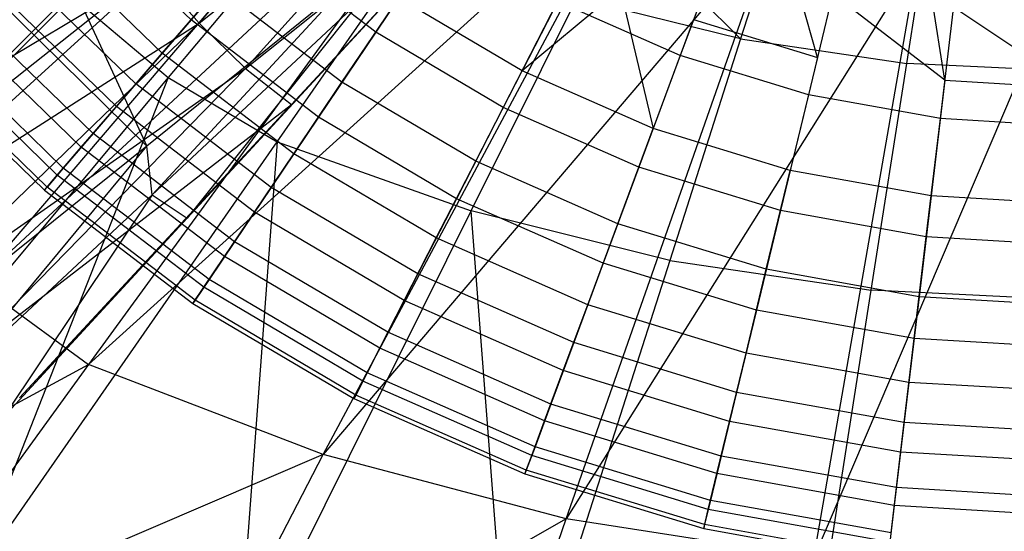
# Model space of a CAD drawing. Extents: x 4.9 to 22.3, y -20.4 to 0.
# Tile 22 of 95: x 11.6 to 13.4, y -14.5 to -13.6. Entities that reach past the tile are written whole.
import ezdxf

# ---------------------------------------------------------------- set-up
doc = ezdxf.new("R2010")
doc.units = 0
doc.header["$LTSCALE"] = 2.54
doc.layers.get('0').update_dxf_attribs({"color": 13, "linetype": 'CONTINUOUS'})

# ---------------------------------------------------------------- blocks, each defined once
blk = doc.blocks.new('AMELIA-10495_B_STL')
at = {"color": 0}
for p, q in [((11.3386, -13.8934, 2.9153), (12.2742, -12.9579, 1.9301)), ((11.3386, -13.8934, 2.9153), (12.2742, -12.9579, 1.9301)), ((11.9418, -13.584, 1.8239), (12.4019, -13.0518, 1.3994)), ((11.9418, -13.584, 1.8239), (12.4019, -13.0518, 1.3994)), ((12.3875, -13.0619, 1.9301), (11.5293, -14.0654, 2.9153)), ((12.3875, -13.0619, 1.9301), (11.5293, -14.0654, 2.9153)), ((11.5223, -13.1149, 2.3442), (11.8453, -13.8124, 2.502)), ((11.5223, -13.1149, 2.3442), (11.8453, -13.8124, 2.502)), ((11.9418, -13.584, 1.8239), (12.5086, -13.1354, 1.4408)), ((11.9418, -13.584, 1.8239), (12.5086, -13.1354, 1.4408)), ((12.5086, -13.1354, 1.4408), (12.0281, -13.6679, 1.867)), ((12.5086, -13.1354, 1.4408), (12.0281, -13.6679, 1.867)), ((11.5293, -14.0654, 2.9153), (12.5096, -13.1561, 1.9301)), ((11.5293, -14.0654, 2.9153), (12.5096, -13.1561, 1.9301)), ((12.5096, -13.1561, 1.9301), (11.7367, -14.2169, 2.9153)), ((12.5096, -13.1561, 1.9301), (11.7367, -14.2169, 2.9153)), ((12.0281, -13.6679, 1.867), (12.6082, -13.2026, 1.5088)), ((12.0281, -13.6679, 1.867), (12.6082, -13.2026, 1.5088)), ((12.113, -13.7348, 1.9249), (12.6082, -13.2026, 1.5088)), ((12.113, -13.7348, 1.9249), (12.6082, -13.2026, 1.5088)), ((12.6082, -13.2027, 1.6268), (12.113, -13.7348, 1.9249)), ((12.6082, -13.2027, 1.6268), (12.113, -13.7348, 1.9249)), ((11.3386, -13.8934, 2.9153), (12.1734, -13.2317, 2.1313)), ((11.3386, -13.8934, 2.9153), (12.1734, -13.2317, 2.1313)), ((11.3236, -13.299, 2.5096), (11.8453, -13.8124, 2.502)), ((11.3236, -13.299, 2.5096), (11.8453, -13.8124, 2.502)), ((12.7518, -13.3, 1.9301), (11.7367, -14.2169, 2.9153)), ((12.7518, -13.3, 1.9301), (11.7367, -14.2169, 2.9153)), ((12.1722, -14.3837, 2.9153), (12.7518, -13.3, 1.9301)), ((12.1722, -14.3837, 2.9153), (12.7518, -13.3, 1.9301)), ((12.1788, -13.3339, 18.0253), (11.8848, -13.6852, 17.7891)), ((12.1788, -13.3339, 18.0253), (11.8848, -13.6852, 17.7891)), ((11.927, -13.578, 4.4047), (11.7137, -13.371, 4.4047)), ((11.927, -13.578, 4.4047), (11.7137, -13.371, 4.4047)), ((12.946, -13.6133, 18.0254), (12.7174, -13.3856, 18.1853)), ((12.946, -13.6133, 18.0254), (12.7174, -13.3856, 18.1853)), ((13.0087, -13.4028, 1.9301), (12.1722, -14.3837, 2.9153)), ((13.0087, -13.4028, 1.9301), (12.1722, -14.3837, 2.9153)), ((12.3926, -13.4178, 3.8889), (12.2694, -13.6007, 4.1346)), ((12.3926, -13.4178, 3.8889), (12.2694, -13.6007, 4.1346)), ((12.6223, -14.5028, 2.9153), (13.0087, -13.4028, 1.9301)), ((12.6223, -14.5028, 2.9153), (13.0087, -13.4028, 1.9301)), ((12.9205, -13.412, 3.6709), (12.8341, -13.6444, 3.8889)), ((12.9205, -13.412, 3.6709), (12.8341, -13.6444, 3.8889)), ((11.8736, -13.64, 7.4398), (11.6534, -13.4262, 7.4398)), ((11.8736, -13.64, 7.4398), (11.6534, -13.4262, 7.4398)), ((12.051, -13.4341, 4.1346), (11.927, -13.578, 4.4047)), ((12.051, -13.4341, 4.1346), (11.927, -13.578, 4.4047)), ((12.2694, -13.6007, 4.1346), (12.051, -13.4341, 4.1346)), ((12.2694, -13.6007, 4.1346), (12.051, -13.4341, 4.1346)), ((12.0865, -13.804, 17.7891), (12.3452, -13.4319, 18.0253)), ((12.0865, -13.804, 17.7891), (12.3452, -13.4319, 18.0253)), ((12.9964, -13.4545, 18.1853), (12.946, -13.6133, 18.0254)), ((12.9964, -13.4545, 18.1853), (12.946, -13.6133, 18.0254)), ((13.2754, -13.4644, 1.9301), (12.6223, -14.5028, 2.9153)), ((13.2754, -13.4644, 1.9301), (12.6223, -14.5028, 2.9153)), ((13.0886, -13.6476, 8.4153), (13.0384, -13.4698, 8.654)), ((13.3249, -13.6901, 8.4153), (13.0384, -13.4698, 8.654)), ((13.3249, -13.6901, 8.4153), (13.0384, -13.4698, 8.654)), ((13.0886, -13.6476, 8.4153), (13.0384, -13.4698, 8.654)), ((13.0822, -14.5742, 2.9153), (13.2754, -13.4644, 1.9301)), ((13.0822, -14.5742, 2.9153), (13.2754, -13.4644, 1.9301)), ((11.2291, -13.8633, 2.2968), (11.858, -13.4883, 1.7981)), ((11.2291, -13.8633, 2.2968), (11.858, -13.4883, 1.7981)), ((11.858, -13.4883, 1.7981), (11.3043, -13.9924, 2.3049)), ((11.858, -13.4883, 1.7981), (11.3043, -13.9924, 2.3049)), ((11.8246, -13.6969, 4.6952), (11.598, -13.4769, 4.6952)), ((11.8246, -13.6969, 4.6952), (11.598, -13.4769, 4.6952)), ((11.858, -13.4883, 1.7981), (11.9418, -13.584, 1.8239)), ((11.858, -13.4883, 1.7981), (11.9418, -13.584, 1.8239)), ((12.6392, -13.4807, 8.4153), (12.5408, -13.6724, 8.1066)), ((12.6392, -13.4807, 8.4153), (12.5408, -13.6724, 8.1066)), ((13.1301, -13.476, 3.6709), (13.0718, -13.717, 3.8889)), ((13.1301, -13.476, 3.6709), (13.0718, -13.717, 3.8889)), ((13.5469, -13.485, 1.9301), (13.0822, -14.5742, 2.9153)), ((13.5469, -13.485, 1.9301), (13.0822, -14.5742, 2.9153)), ((13.2542, -13.6587, 18.0254), (13.2795, -13.4958, 18.1853)), ((13.2542, -13.6587, 18.0254), (13.2795, -13.4958, 18.1853)), ((11.7885, -13.7387, 7.0865), (11.5572, -13.5141, 7.0865)), ((11.7885, -13.7387, 7.0865), (11.5572, -13.5141, 7.0865)), ((12.2151, -13.5134, 2.2207), (11.8453, -13.8124, 2.502)), ((12.2151, -13.5134, 2.2207), (11.8453, -13.8124, 2.502)), ((11.8548, -13.9024, 2.3907), (12.2151, -13.5134, 2.2207)), ((11.8548, -13.9024, 2.3907), (12.2151, -13.5134, 2.2207)), ((11.8736, -13.64, 7.4398), (11.978, -13.5189, 7.7806)), ((11.8736, -13.64, 7.4398), (11.978, -13.5189, 7.7806)), ((12.2068, -13.6936, 7.7806), (11.978, -13.5189, 7.7806)), ((12.2068, -13.6936, 7.7806), (11.978, -13.5189, 7.7806)), ((12.7228, -13.5212, 8.4153), (12.5408, -13.6724, 8.1066)), ((12.7228, -13.5212, 8.4153), (12.5408, -13.6724, 8.1066)), ((12.7228, -13.5212, 8.4153), (12.7839, -13.7795, 8.1066)), ((12.7228, -13.5212, 8.4153), (12.7839, -13.7795, 8.1066)), ((13.5646, -13.7043, 8.4153), (13.2988, -13.5265, 8.654)), ((13.5646, -13.7043, 8.4153), (13.2988, -13.5265, 8.654)), ((13.3249, -13.6901, 8.4153), (13.2988, -13.5265, 8.654)), ((13.3249, -13.6901, 8.4153), (13.2988, -13.5265, 8.654)), ((13.3165, -13.761, 3.8889), (13.3458, -13.5148, 3.6709)), ((13.3165, -13.761, 3.8889), (13.3458, -13.5148, 3.6709)), ((11.7071, -13.5353, 17.7891), (10.986, -14.2564, 17.4026)), ((11.7071, -13.5353, 17.7891), (10.986, -14.2564, 17.4026)), ((11.7071, -13.5353, 17.7891), (11.8848, -13.6852, 17.7891)), ((11.7071, -13.5353, 17.7891), (11.8848, -13.6852, 17.7891)), ((11.8548, -13.9024, 2.3907), (12.2426, -13.54, 2.0638)), ((11.8548, -13.9024, 2.3907), (12.2426, -13.54, 2.0638)), ((12.2426, -13.54, 2.0638), (11.9197, -13.9457, 2.2428)), ((12.2426, -13.54, 2.0638), (11.9197, -13.9457, 2.2428)), ((12.2068, -13.6936, 7.7806), (12.3121, -13.5373, 8.1066)), ((12.2068, -13.6936, 7.7806), (12.3121, -13.5373, 8.1066)), ((12.5408, -13.6724, 8.1066), (12.3121, -13.5373, 8.1066)), ((12.5408, -13.6724, 8.1066), (12.3121, -13.5373, 8.1066)), ((12.4467, -13.9322, 17.7893), (12.6423, -13.5377, 18.0254)), ((12.4467, -13.9322, 17.7893), (12.6423, -13.5377, 18.0254)), ((12.6066, -13.5442, 3.8889), (12.5059, -13.7404, 4.1346)), ((12.6066, -13.5442, 3.8889), (12.5059, -13.7404, 4.1346)), ((12.8341, -13.6444, 3.8889), (12.6066, -13.5442, 3.8889)), ((12.8341, -13.6444, 3.8889), (12.6066, -13.5442, 3.8889)), ((12.946, -13.6133, 18.0254), (12.6423, -13.5377, 18.0254)), ((12.946, -13.6133, 18.0254), (12.6423, -13.5377, 18.0254)), ((11.7452, -13.7889, 5.0022), (11.5083, -13.5589, 5.0022)), ((11.7452, -13.7889, 5.0022), (11.5083, -13.5589, 5.0022)), ((11.9197, -13.9457, 2.2428), (12.2752, -13.5615, 1.9069)), ((11.9197, -13.9457, 2.2428), (12.2752, -13.5615, 1.9069)), ((12.2752, -13.5615, 1.9069), (12.113, -13.7348, 1.9249)), ((12.2752, -13.5615, 1.9069), (12.113, -13.7348, 1.9249)), ((11.7235, -13.8142, 6.7235), (11.4837, -13.5814, 6.7235)), ((11.7235, -13.8142, 6.7235), (11.4837, -13.5814, 6.7235)), ((11.927, -13.578, 4.4047), (11.8246, -13.6969, 4.6952)), ((11.927, -13.578, 4.4047), (11.8246, -13.6969, 4.6952)), ((12.1632, -13.7584, 4.4047), (11.927, -13.578, 4.4047)), ((12.1632, -13.7584, 4.4047), (11.927, -13.578, 4.4047)), ((12.859, -13.5775, 8.4153), (12.7839, -13.7795, 8.1066)), ((12.859, -13.5775, 8.4153), (12.7839, -13.7795, 8.1066)), ((12.859, -13.5775, 8.4153), (13.0886, -13.6476, 8.4153)), ((12.859, -13.5775, 8.4153), (13.0886, -13.6476, 8.4153)), ((11.3043, -13.9924, 2.3049), (11.9418, -13.584, 1.8239)), ((11.3043, -13.9924, 2.3049), (11.9418, -13.584, 1.8239)), ((11.3978, -14.1091, 2.328), (11.9418, -13.584, 1.8239)), ((11.3978, -14.1091, 2.328), (11.9418, -13.584, 1.8239)), ((11.9418, -13.584, 1.8239), (12.0281, -13.6679, 1.867)), ((11.9418, -13.584, 1.8239), (12.0281, -13.6679, 1.867)), ((12.2694, -13.6007, 4.1346), (12.1632, -13.7584, 4.4047)), ((12.2694, -13.6007, 4.1346), (12.1632, -13.7584, 4.4047)), ((12.5059, -13.7404, 4.1346), (12.2694, -13.6007, 4.1346)), ((12.5059, -13.7404, 4.1346), (12.2694, -13.6007, 4.1346)), ((11.6901, -13.8529, 5.3215), (11.446, -13.6159, 5.3215)), ((11.6901, -13.8529, 5.3215), (11.446, -13.6159, 5.3215)), ((12.946, -13.6133, 18.0254), (12.8148, -14.024, 17.7893)), ((12.946, -13.6133, 18.0254), (12.8148, -14.024, 17.7893)), ((12.946, -13.6133, 18.0254), (13.2542, -13.6587, 18.0254)), ((12.946, -13.6133, 18.0254), (13.2542, -13.6587, 18.0254)), ((11.6789, -13.8659, 6.3532), (11.4333, -13.6275, 6.3532)), ((11.6789, -13.8659, 6.3532), (11.4333, -13.6275, 6.3532)), ((11.4064, -13.6521, 5.9785), (11.6551, -13.8936, 5.9785)), ((11.4064, -13.6521, 5.9785), (11.6551, -13.8936, 5.9785)), ((11.6599, -13.888, 5.6484), (11.4118, -13.6472, 5.6484)), ((11.6599, -13.888, 5.6484), (11.4118, -13.6472, 5.6484)), ((11.7885, -13.7387, 7.0865), (11.8736, -13.64, 7.4398)), ((11.7885, -13.7387, 7.0865), (11.8736, -13.64, 7.4398)), ((12.1175, -13.8262, 7.4398), (11.8736, -13.64, 7.4398)), ((12.1175, -13.8262, 7.4398), (11.8736, -13.64, 7.4398)), ((12.8341, -13.6444, 3.8889), (12.7573, -13.8512, 4.1346)), ((12.8341, -13.6444, 3.8889), (12.7573, -13.8512, 4.1346)), ((13.0718, -13.717, 3.8889), (12.8341, -13.6444, 3.8889)), ((13.0718, -13.717, 3.8889), (12.8341, -13.6444, 3.8889)), ((13.0886, -13.6476, 8.4153), (13.038, -13.8571, 8.1066)), ((13.0886, -13.6476, 8.4153), (13.038, -13.8571, 8.1066)), ((11.3978, -14.1091, 2.328), (12.0281, -13.6679, 1.867)), ((11.3978, -14.1091, 2.328), (12.0281, -13.6679, 1.867)), ((12.0281, -13.6679, 1.867), (11.5012, -14.2072, 2.3671)), ((12.0281, -13.6679, 1.867), (11.5012, -14.2072, 2.3671)), ((12.0281, -13.6679, 1.867), (12.113, -13.7348, 1.9249)), ((12.0281, -13.6679, 1.867), (12.113, -13.7348, 1.9249)), ((12.4548, -13.84, 7.7806), (12.5408, -13.6724, 8.1066)), ((12.4548, -13.84, 7.7806), (12.5408, -13.6724, 8.1066)), ((12.7839, -13.7795, 8.1066), (12.5408, -13.6724, 8.1066)), ((12.7839, -13.7795, 8.1066), (12.5408, -13.6724, 8.1066)), ((13.1884, -14.0791, 17.7893), (13.2542, -13.6587, 18.0254)), ((13.1884, -14.0791, 17.7893), (13.2542, -13.6587, 18.0254)), ((13.5646, -13.6738, 18.0254), (13.2542, -13.6587, 18.0254)), ((13.5646, -13.6738, 18.0254), (13.2542, -13.6587, 18.0254)), ((11.8848, -13.6852, 17.7891), (11.2323, -14.465, 17.4026)), ((11.8848, -13.6852, 17.7891), (11.2323, -14.465, 17.4026)), ((11.8848, -13.6852, 17.7891), (11.5116, -14.631, 17.4026)), ((11.8848, -13.6852, 17.7891), (11.5116, -14.631, 17.4026)), ((11.8848, -13.6852, 17.7891), (12.0865, -13.804, 17.7891)), ((11.8848, -13.6852, 17.7891), (12.0865, -13.804, 17.7891)), ((13.3249, -13.6901, 8.4153), (13.2994, -13.9041, 8.1066)), ((13.3249, -13.6901, 8.4153), (13.2994, -13.9041, 8.1066)), ((13.3249, -13.6901, 8.4153), (13.5646, -13.7043, 8.4153)), ((13.3249, -13.6901, 8.4153), (13.5646, -13.7043, 8.4153)), ((11.8246, -13.6969, 4.6952), (11.7452, -13.7889, 5.0022)), ((11.8246, -13.6969, 4.6952), (11.7452, -13.7889, 5.0022)), ((12.0756, -13.8885, 4.6952), (11.8246, -13.6969, 4.6952)), ((12.0756, -13.8885, 4.6952), (11.8246, -13.6969, 4.6952)), ((12.1175, -13.8262, 7.4398), (12.2068, -13.6936, 7.7806)), ((12.1175, -13.8262, 7.4398), (12.2068, -13.6936, 7.7806)), ((12.4548, -13.84, 7.7806), (12.2068, -13.6936, 7.7806)), ((12.4548, -13.84, 7.7806), (12.2068, -13.6936, 7.7806)), ((13.0718, -13.717, 3.8889), (13.02, -13.9314, 4.1346)), ((13.0718, -13.717, 3.8889), (13.02, -13.9314, 4.1346)), ((13.3165, -13.761, 3.8889), (13.0718, -13.717, 3.8889)), ((13.3165, -13.761, 3.8889), (13.0718, -13.717, 3.8889)), ((11.5012, -14.2072, 2.3671), (12.113, -13.7348, 1.9249)), ((11.5012, -14.2072, 2.3671), (12.113, -13.7348, 1.9249)), ((11.6088, -14.2787, 2.4191), (12.113, -13.7348, 1.9249)), ((11.6088, -14.2787, 2.4191), (12.113, -13.7348, 1.9249)), ((11.7235, -13.8142, 6.7235), (11.7885, -13.7387, 7.0865)), ((11.7235, -13.8142, 6.7235), (11.7885, -13.7387, 7.0865)), ((12.0447, -13.9343, 7.0865), (11.7885, -13.7387, 7.0865)), ((12.0447, -13.9343, 7.0865), (11.7885, -13.7387, 7.0865)), ((11.9197, -13.9457, 2.2428), (12.113, -13.7348, 1.9249)), ((11.9197, -13.9457, 2.2428), (12.113, -13.7348, 1.9249)), ((12.5059, -13.7404, 4.1346), (12.4191, -13.9095, 4.4047)), ((12.5059, -13.7404, 4.1346), (12.4191, -13.9095, 4.4047)), ((12.7573, -13.8512, 4.1346), (12.5059, -13.7404, 4.1346)), ((12.7573, -13.8512, 4.1346), (12.5059, -13.7404, 4.1346)), ((12.1632, -13.7584, 4.4047), (12.0756, -13.8885, 4.6952)), ((12.1632, -13.7584, 4.4047), (12.0756, -13.8885, 4.6952)), ((12.4191, -13.9095, 4.4047), (12.1632, -13.7584, 4.4047)), ((12.4191, -13.9095, 4.4047), (12.1632, -13.7584, 4.4047)), ((13.2904, -13.98, 4.1346), (13.3165, -13.761, 3.8889)), ((13.2904, -13.98, 4.1346), (13.3165, -13.761, 3.8889)), ((13.5646, -13.7757, 3.8889), (13.3165, -13.761, 3.8889)), ((13.5646, -13.7757, 3.8889), (13.3165, -13.761, 3.8889)), ((12.7183, -13.9561, 7.7806), (12.7839, -13.7795, 8.1066)), ((12.7183, -13.9561, 7.7806), (12.7839, -13.7795, 8.1066)), ((13.038, -13.8571, 8.1066), (12.7839, -13.7795, 8.1066)), ((13.038, -13.8571, 8.1066), (12.7839, -13.7795, 8.1066)), ((11.7452, -13.7889, 5.0022), (11.6901, -13.8529, 5.3215)), ((11.7452, -13.7889, 5.0022), (11.6901, -13.8529, 5.3215)), ((12.0077, -13.9893, 5.0022), (11.7452, -13.7889, 5.0022)), ((12.0077, -13.9893, 5.0022), (11.7452, -13.7889, 5.0022)), ((11.8453, -13.8124, 2.502), (11.4002, -14.169, 2.883)), ((11.8453, -13.8124, 2.502), (11.4002, -14.169, 2.883)), ((11.4822, -14.2494, 2.7435), (11.8453, -13.8124, 2.502)), ((11.4822, -14.2494, 2.7435), (11.8453, -13.8124, 2.502)), ((11.5116, -14.631, 17.4026), (12.0865, -13.804, 17.7891)), ((11.5116, -14.631, 17.4026), (12.0865, -13.804, 17.7891)), ((11.6789, -13.8659, 6.3532), (11.7235, -13.8142, 6.7235)), ((11.6789, -13.8659, 6.3532), (11.7235, -13.8142, 6.7235)), ((11.9891, -14.0169, 6.7235), (11.7235, -13.8142, 6.7235)), ((11.9891, -14.0169, 6.7235), (11.7235, -13.8142, 6.7235)), ((11.8548, -13.9024, 2.3907), (11.8453, -13.8124, 2.502)), ((11.8548, -13.9024, 2.3907), (11.8453, -13.8124, 2.502)), ((12.0865, -13.804, 17.7891), (12.0122, -14.8057, 17.403)), ((12.0865, -13.804, 17.7891), (12.0122, -14.8057, 17.403)), ((12.0865, -13.804, 17.7891), (12.4467, -13.9322, 17.7893)), ((12.0865, -13.804, 17.7891), (12.4467, -13.9322, 17.7893)), ((12.0447, -13.9343, 7.0865), (12.1175, -13.8262, 7.4398)), ((12.0447, -13.9343, 7.0865), (12.1175, -13.8262, 7.4398)), ((12.3818, -13.9823, 7.4398), (12.1175, -13.8262, 7.4398)), ((12.3818, -13.9823, 7.4398), (12.1175, -13.8262, 7.4398)), ((11.6901, -13.8529, 5.3215), (11.6599, -13.888, 5.6484)), ((11.6901, -13.8529, 5.3215), (11.6599, -13.888, 5.6484)), ((11.9605, -14.0593, 5.3215), (11.6901, -13.8529, 5.3215)), ((11.9605, -14.0593, 5.3215), (11.6901, -13.8529, 5.3215)), ((12.3818, -13.9823, 7.4398), (12.4548, -13.84, 7.7806)), ((12.3818, -13.9823, 7.4398), (12.4548, -13.84, 7.7806)), ((12.7183, -13.9561, 7.7806), (12.4548, -13.84, 7.7806)), ((12.7183, -13.9561, 7.7806), (12.4548, -13.84, 7.7806)), ((12.7573, -13.8512, 4.1346), (12.6911, -14.0293, 4.4047)), ((12.7573, -13.8512, 4.1346), (12.6911, -14.0293, 4.4047)), ((13.02, -13.9314, 4.1346), (12.7573, -13.8512, 4.1346)), ((13.02, -13.9314, 4.1346), (12.7573, -13.8512, 4.1346)), ((12.9937, -14.0402, 7.7806), (13.038, -13.8571, 8.1066)), ((12.9937, -14.0402, 7.7806), (13.038, -13.8571, 8.1066)), ((13.2994, -13.9041, 8.1066), (13.038, -13.8571, 8.1066)), ((13.2994, -13.9041, 8.1066), (13.038, -13.8571, 8.1066)), ((11.6551, -13.8936, 5.9785), (11.6789, -13.8659, 6.3532)), ((11.6551, -13.8936, 5.9785), (11.6789, -13.8659, 6.3532)), ((11.9509, -14.0736, 6.3532), (11.6789, -13.8659, 6.3532)), ((11.9509, -14.0736, 6.3532), (11.6789, -13.8659, 6.3532)), ((11.6599, -13.888, 5.6484), (11.6551, -13.8936, 5.9785)), ((11.6599, -13.888, 5.6484), (11.6551, -13.8936, 5.9785)), ((11.6551, -13.8936, 5.9785), (11.9305, -14.1038, 5.9785)), ((11.6551, -13.8936, 5.9785), (11.9305, -14.1038, 5.9785)), ((11.9347, -14.0977, 5.6484), (11.6599, -13.888, 5.6484)), ((11.9347, -14.0977, 5.6484), (11.6599, -13.888, 5.6484)), ((12.0756, -13.8885, 4.6952), (12.0077, -13.9893, 5.0022)), ((12.0756, -13.8885, 4.6952), (12.0077, -13.9893, 5.0022)), ((12.3475, -14.0491, 4.6952), (12.0756, -13.8885, 4.6952)), ((12.3475, -14.0491, 4.6952), (12.0756, -13.8885, 4.6952)), ((11.4822, -14.2494, 2.7435), (11.8548, -13.9024, 2.3907)), ((11.4822, -14.2494, 2.7435), (11.8548, -13.9024, 2.3907)), ((11.8548, -13.9024, 2.3907), (11.5794, -14.3147, 2.6041)), ((11.8548, -13.9024, 2.3907), (11.5794, -14.3147, 2.6041)), ((11.8548, -13.9024, 2.3907), (11.9197, -13.9457, 2.2428)), ((11.8548, -13.9024, 2.3907), (11.9197, -13.9457, 2.2428)), ((12.4191, -13.9095, 4.4047), (12.3475, -14.0491, 4.6952)), ((12.4191, -13.9095, 4.4047), (12.3475, -14.0491, 4.6952)), ((12.6911, -14.0293, 4.4047), (12.4191, -13.9095, 4.4047)), ((12.6911, -14.0293, 4.4047), (12.4191, -13.9095, 4.4047)), ((13.2994, -13.9041, 8.1066), (13.2772, -14.0912, 7.7806)), ((13.2994, -13.9041, 8.1066), (13.2772, -14.0912, 7.7806)), ((13.5646, -13.9198, 8.1066), (13.2994, -13.9041, 8.1066)), ((13.5646, -13.9198, 8.1066), (13.2994, -13.9041, 8.1066)), ((11.5794, -14.3147, 2.6041), (11.9197, -13.9457, 2.2428)), ((11.5794, -14.3147, 2.6041), (11.9197, -13.9457, 2.2428)), ((11.9197, -13.9457, 2.2428), (11.6088, -14.2787, 2.4191)), ((11.9197, -13.9457, 2.2428), (11.6088, -14.2787, 2.4191)), ((11.9891, -14.0169, 6.7235), (12.0447, -13.9343, 7.0865)), ((11.9891, -14.0169, 6.7235), (12.0447, -13.9343, 7.0865)), ((12.0122, -14.8057, 17.403), (12.4467, -13.9322, 17.7893)), ((12.0122, -14.8057, 17.403), (12.4467, -13.9322, 17.7893)), ((12.3223, -14.0982, 7.0865), (12.0447, -13.9343, 7.0865)), ((12.3223, -14.0982, 7.0865), (12.0447, -13.9343, 7.0865)), ((12.5235, -14.931, 17.403), (12.4467, -13.9322, 17.7893)), ((12.5235, -14.931, 17.403), (12.4467, -13.9322, 17.7893)), ((12.8148, -14.024, 17.7893), (12.4467, -13.9322, 17.7893)), ((12.8148, -14.024, 17.7893), (12.4467, -13.9322, 17.7893)), ((13.02, -13.9314, 4.1346), (12.9754, -14.1161, 4.4047)), ((13.02, -13.9314, 4.1346), (12.9754, -14.1161, 4.4047)), ((13.2904, -13.98, 4.1346), (13.02, -13.9314, 4.1346)), ((13.2904, -13.98, 4.1346), (13.02, -13.9314, 4.1346)), ((12.6626, -14.106, 7.4398), (12.7183, -13.9561, 7.7806)), ((12.6626, -14.106, 7.4398), (12.7183, -13.9561, 7.7806)), ((12.9937, -14.0402, 7.7806), (12.7183, -13.9561, 7.7806)), ((12.9937, -14.0402, 7.7806), (12.7183, -13.9561, 7.7806)), ((12.3223, -14.0982, 7.0865), (12.3818, -13.9823, 7.4398)), ((12.3223, -14.0982, 7.0865), (12.3818, -13.9823, 7.4398)), ((12.6626, -14.106, 7.4398), (12.3818, -13.9823, 7.4398)), ((12.6626, -14.106, 7.4398), (12.3818, -13.9823, 7.4398)), ((13.2679, -14.1687, 4.4047), (13.2904, -13.98, 4.1346)), ((13.2679, -14.1687, 4.4047), (13.2904, -13.98, 4.1346)), ((13.5646, -13.9963, 4.1346), (13.2904, -13.98, 4.1346)), ((13.5646, -13.9963, 4.1346), (13.2904, -13.98, 4.1346)), ((12.0077, -13.9893, 5.0022), (11.9605, -14.0593, 5.3215)), ((12.0077, -13.9893, 5.0022), (11.9605, -14.0593, 5.3215)), ((12.292, -14.1572, 5.0022), (12.0077, -13.9893, 5.0022)), ((12.292, -14.1572, 5.0022), (12.0077, -13.9893, 5.0022)), ((11.9509, -14.0736, 6.3532), (11.9891, -14.0169, 6.7235)), ((11.9509, -14.0736, 6.3532), (11.9891, -14.0169, 6.7235)), ((12.2768, -14.1868, 6.7235), (11.9891, -14.0169, 6.7235)), ((12.2768, -14.1868, 6.7235), (11.9891, -14.0169, 6.7235)), ((12.8148, -14.024, 17.7893), (12.5235, -14.931, 17.403)), ((12.8148, -14.024, 17.7893), (12.5235, -14.931, 17.403)), ((12.6911, -14.0293, 4.4047), (12.6365, -14.1764, 4.6952)), ((12.6911, -14.0293, 4.4047), (12.6365, -14.1764, 4.6952)), ((12.9754, -14.1161, 4.4047), (12.6911, -14.0293, 4.4047)), ((12.9754, -14.1161, 4.4047), (12.6911, -14.0293, 4.4047)), ((12.8148, -14.024, 17.7893), (13.1884, -14.0791, 17.7893)), ((12.8148, -14.024, 17.7893), (13.1884, -14.0791, 17.7893)), ((12.9562, -14.1957, 7.4398), (12.9937, -14.0402, 7.7806)), ((12.9562, -14.1957, 7.4398), (12.9937, -14.0402, 7.7806)), ((13.2772, -14.0912, 7.7806), (12.9937, -14.0402, 7.7806)), ((13.2772, -14.0912, 7.7806), (12.9937, -14.0402, 7.7806)), ((12.3475, -14.0491, 4.6952), (12.292, -14.1572, 5.0022)), ((12.3475, -14.0491, 4.6952), (12.292, -14.1572, 5.0022)), ((12.6365, -14.1764, 4.6952), (12.3475, -14.0491, 4.6952)), ((12.6365, -14.1764, 4.6952), (12.3475, -14.0491, 4.6952)), ((11.5293, -14.0654, 2.9153), (11.7367, -14.2169, 2.9153)), ((11.5293, -14.0654, 2.9153), (11.7367, -14.2169, 2.9153)), ((11.9305, -14.1038, 5.9785), (11.9509, -14.0736, 6.3532)), ((11.9305, -14.1038, 5.9785), (11.9509, -14.0736, 6.3532)), ((11.9605, -14.0593, 5.3215), (11.9347, -14.0977, 5.6484)), ((11.9605, -14.0593, 5.3215), (11.9347, -14.0977, 5.6484)), ((12.2456, -14.2476, 6.3532), (11.9509, -14.0736, 6.3532)), ((12.2456, -14.2476, 6.3532), (11.9509, -14.0736, 6.3532)), ((12.2534, -14.2324, 5.3215), (11.9605, -14.0593, 5.3215)), ((12.2534, -14.2324, 5.3215), (11.9605, -14.0593, 5.3215)), ((13.0422, -15.0061, 17.403), (13.1884, -14.0791, 17.7893)), ((13.0422, -15.0061, 17.403), (13.1884, -14.0791, 17.7893)), ((13.5646, -14.0975, 17.7893), (13.1884, -14.0791, 17.7893)), ((13.5646, -14.0975, 17.7893), (13.1884, -14.0791, 17.7893)), ((13.2772, -14.0912, 7.7806), (13.2583, -14.25, 7.4398)), ((13.2772, -14.0912, 7.7806), (13.2583, -14.25, 7.4398)), ((13.5646, -14.1082, 7.7806), (13.2772, -14.0912, 7.7806)), ((13.5646, -14.1082, 7.7806), (13.2772, -14.0912, 7.7806)), ((11.9347, -14.0977, 5.6484), (11.9305, -14.1038, 5.9785)), ((11.9347, -14.0977, 5.6484), (11.9305, -14.1038, 5.9785)), ((11.9305, -14.1038, 5.9785), (12.2289, -14.2801, 5.9785)), ((11.9305, -14.1038, 5.9785), (12.2289, -14.2801, 5.9785)), ((12.2323, -14.2735, 5.6484), (11.9347, -14.0977, 5.6484)), ((12.2323, -14.2735, 5.6484), (11.9347, -14.0977, 5.6484)), ((12.2768, -14.1868, 6.7235), (12.3223, -14.0982, 7.0865)), ((12.2768, -14.1868, 6.7235), (12.3223, -14.0982, 7.0865)), ((12.6173, -14.2281, 7.0865), (12.3223, -14.0982, 7.0865)), ((12.6173, -14.2281, 7.0865), (12.3223, -14.0982, 7.0865)), ((12.6173, -14.2281, 7.0865), (12.6626, -14.106, 7.4398)), ((12.6173, -14.2281, 7.0865), (12.6626, -14.106, 7.4398)), ((12.9562, -14.1957, 7.4398), (12.6626, -14.106, 7.4398)), ((12.9562, -14.1957, 7.4398), (12.6626, -14.106, 7.4398)), ((12.9754, -14.1161, 4.4047), (12.9386, -14.2686, 4.6952)), ((12.9754, -14.1161, 4.4047), (12.9386, -14.2686, 4.6952)), ((13.2679, -14.1687, 4.4047), (12.9754, -14.1161, 4.4047)), ((13.2679, -14.1687, 4.4047), (12.9754, -14.1161, 4.4047)), ((12.292, -14.1572, 5.0022), (12.2534, -14.2324, 5.3215)), ((12.292, -14.1572, 5.0022), (12.2534, -14.2324, 5.3215)), ((12.5942, -14.2903, 5.0022), (12.292, -14.1572, 5.0022)), ((12.5942, -14.2903, 5.0022), (12.292, -14.1572, 5.0022)), ((12.6365, -14.1764, 4.6952), (12.5942, -14.2903, 5.0022)), ((12.6365, -14.1764, 4.6952), (12.5942, -14.2903, 5.0022)), ((12.9386, -14.2686, 4.6952), (12.6365, -14.1764, 4.6952)), ((12.9386, -14.2686, 4.6952), (12.6365, -14.1764, 4.6952)), ((13.2494, -14.3245, 4.6952), (13.2679, -14.1687, 4.4047)), ((13.2494, -14.3245, 4.6952), (13.2679, -14.1687, 4.4047)), ((13.5646, -14.1863, 4.4047), (13.2679, -14.1687, 4.4047)), ((13.5646, -14.1863, 4.4047), (13.2679, -14.1687, 4.4047)), ((12.2456, -14.2476, 6.3532), (12.2768, -14.1868, 6.7235)), ((12.2456, -14.2476, 6.3532), (12.2768, -14.1868, 6.7235)), ((12.5826, -14.3216, 6.7235), (12.2768, -14.1868, 6.7235)), ((12.5826, -14.3216, 6.7235), (12.2768, -14.1868, 6.7235)), ((12.9256, -14.3223, 7.0865), (12.9562, -14.1957, 7.4398)), ((12.9256, -14.3223, 7.0865), (12.9562, -14.1957, 7.4398)), ((13.2583, -14.25, 7.4398), (12.9562, -14.1957, 7.4398)), ((13.2583, -14.25, 7.4398), (12.9562, -14.1957, 7.4398)), ((11.1094, -14.557, 3.4314), (11.7367, -14.2169, 2.9153)), ((11.1094, -14.557, 3.4314), (11.7367, -14.2169, 2.9153)), ((11.7367, -14.2169, 2.9153), (11.365, -14.7293, 3.4314)), ((11.7367, -14.2169, 2.9153), (11.365, -14.7293, 3.4314)), ((12.1722, -14.3837, 2.9153), (11.7367, -14.2169, 2.9153)), ((12.1722, -14.3837, 2.9153), (11.7367, -14.2169, 2.9153)), ((12.2534, -14.2324, 5.3215), (12.2323, -14.2735, 5.6484)), ((12.2534, -14.2324, 5.3215), (12.2323, -14.2735, 5.6484)), ((12.5648, -14.3695, 5.3215), (12.2534, -14.2324, 5.3215)), ((12.5648, -14.3695, 5.3215), (12.2534, -14.2324, 5.3215)), ((12.5826, -14.3216, 6.7235), (12.6173, -14.2281, 7.0865)), ((12.5826, -14.3216, 6.7235), (12.6173, -14.2281, 7.0865)), ((12.9256, -14.3223, 7.0865), (12.6173, -14.2281, 7.0865)), ((12.9256, -14.3223, 7.0865), (12.6173, -14.2281, 7.0865)), ((12.2289, -14.2801, 5.9785), (12.2456, -14.2476, 6.3532)), ((12.2289, -14.2801, 5.9785), (12.2456, -14.2476, 6.3532)), ((12.5588, -14.3856, 6.3532), (12.2456, -14.2476, 6.3532)), ((12.5588, -14.3856, 6.3532), (12.2456, -14.2476, 6.3532)), ((13.2583, -14.25, 7.4398), (13.2428, -14.3793, 7.0865)), ((13.2583, -14.25, 7.4398), (13.2428, -14.3793, 7.0865)), ((13.5646, -14.2681, 7.4398), (13.2583, -14.25, 7.4398)), ((13.5646, -14.2681, 7.4398), (13.2583, -14.25, 7.4398)), ((12.2323, -14.2735, 5.6484), (12.2289, -14.2801, 5.9785)), ((12.2323, -14.2735, 5.6484), (12.2289, -14.2801, 5.9785)), ((12.5487, -14.4129, 5.6484), (12.2323, -14.2735, 5.6484)), ((12.5487, -14.4129, 5.6484), (12.2323, -14.2735, 5.6484)), ((12.9386, -14.2686, 4.6952), (12.91, -14.3867, 5.0022)), ((12.9386, -14.2686, 4.6952), (12.91, -14.3867, 5.0022)), ((13.2494, -14.3245, 4.6952), (12.9386, -14.2686, 4.6952)), ((13.2494, -14.3245, 4.6952), (12.9386, -14.2686, 4.6952)), ((12.2289, -14.2801, 5.9785), (12.5461, -14.4198, 5.9785)), ((12.2289, -14.2801, 5.9785), (12.5461, -14.4198, 5.9785)), ((12.5942, -14.2903, 5.0022), (12.5648, -14.3695, 5.3215)), ((12.5942, -14.2903, 5.0022), (12.5648, -14.3695, 5.3215)), ((12.91, -14.3867, 5.0022), (12.5942, -14.2903, 5.0022)), ((12.91, -14.3867, 5.0022), (12.5942, -14.2903, 5.0022)), ((12.5588, -14.3856, 6.3532), (12.5826, -14.3216, 6.7235)), ((12.5588, -14.3856, 6.3532), (12.5826, -14.3216, 6.7235)), ((12.9022, -14.4191, 6.7235), (12.5826, -14.3216, 6.7235)), ((12.9022, -14.4191, 6.7235), (12.5826, -14.3216, 6.7235)), ((12.9022, -14.4191, 6.7235), (12.9256, -14.3223, 7.0865)), ((12.9022, -14.4191, 6.7235), (12.9256, -14.3223, 7.0865)), ((13.2428, -14.3793, 7.0865), (12.9256, -14.3223, 7.0865)), ((13.2428, -14.3793, 7.0865), (12.9256, -14.3223, 7.0865)), ((13.235, -14.4452, 5.0022), (13.2494, -14.3245, 4.6952)), ((13.235, -14.4452, 5.0022), (13.2494, -14.3245, 4.6952)), ((13.5646, -14.3432, 4.6952), (13.2494, -14.3245, 4.6952)), ((13.5646, -14.3432, 4.6952), (13.2494, -14.3245, 4.6952)), ((12.1722, -14.3837, 2.9153), (11.365, -14.7293, 3.4314)), ((12.1722, -14.3837, 2.9153), (11.365, -14.7293, 3.4314)), ((11.8934, -14.9198, 3.4314), (12.1722, -14.3837, 2.9153)), ((11.8934, -14.9198, 3.4314), (12.1722, -14.3837, 2.9153)), ((12.6223, -14.5028, 2.9153), (12.1722, -14.3837, 2.9153)), ((12.6223, -14.5028, 2.9153), (12.1722, -14.3837, 2.9153)), ((12.5461, -14.4198, 5.9785), (12.5588, -14.3856, 6.3532)), ((12.5461, -14.4198, 5.9785), (12.5588, -14.3856, 6.3532)), ((12.5648, -14.3695, 5.3215), (12.5487, -14.4129, 5.6484)), ((12.5648, -14.3695, 5.3215), (12.5487, -14.4129, 5.6484)), ((12.8861, -14.4856, 6.3532), (12.5588, -14.3856, 6.3532)), ((12.8861, -14.4856, 6.3532), (12.5588, -14.3856, 6.3532)), ((12.8902, -14.4689, 5.3215), (12.5648, -14.3695, 5.3215)), ((12.8902, -14.4689, 5.3215), (12.5648, -14.3695, 5.3215)), ((12.91, -14.3867, 5.0022), (12.8902, -14.4689, 5.3215)), ((12.91, -14.3867, 5.0022), (12.8902, -14.4689, 5.3215)), ((13.235, -14.4452, 5.0022), (12.91, -14.3867, 5.0022)), ((13.235, -14.4452, 5.0022), (12.91, -14.3867, 5.0022)), ((13.2428, -14.3793, 7.0865), (13.2311, -14.4783, 6.7235)), ((13.2428, -14.3793, 7.0865), (13.2311, -14.4783, 6.7235)), ((13.5646, -14.3984, 7.0865), (13.2428, -14.3793, 7.0865)), ((13.5646, -14.3984, 7.0865), (13.2428, -14.3793, 7.0865)), ((12.5487, -14.4129, 5.6484), (12.5461, -14.4198, 5.9785)), ((12.5487, -14.4129, 5.6484), (12.5461, -14.4198, 5.9785)), ((12.5461, -14.4198, 5.9785), (12.8776, -14.521, 5.9785)), ((12.5461, -14.4198, 5.9785), (12.8776, -14.521, 5.9785)), ((12.8793, -14.5138, 5.6484), (12.5487, -14.4129, 5.6484)), ((12.8793, -14.5138, 5.6484), (12.5487, -14.4129, 5.6484)), ((12.8861, -14.4856, 6.3532), (12.9022, -14.4191, 6.7235)), ((12.8861, -14.4856, 6.3532), (12.9022, -14.4191, 6.7235)), ((13.2311, -14.4783, 6.7235), (12.9022, -14.4191, 6.7235)), ((13.2311, -14.4783, 6.7235), (12.9022, -14.4191, 6.7235)), ((13.225, -14.529, 5.3215), (13.235, -14.4452, 5.0022)), ((13.225, -14.529, 5.3215), (13.235, -14.4452, 5.0022)), ((13.5646, -14.4647, 5.0022), (13.235, -14.4452, 5.0022)), ((13.5646, -14.4647, 5.0022), (13.235, -14.4452, 5.0022)), ((12.8902, -14.4689, 5.3215), (12.8793, -14.5138, 5.6484)), ((12.8902, -14.4689, 5.3215), (12.8793, -14.5138, 5.6484)), ((13.225, -14.529, 5.3215), (12.8902, -14.4689, 5.3215)), ((13.225, -14.529, 5.3215), (12.8902, -14.4689, 5.3215)), ((13.2311, -14.4783, 6.7235), (13.223, -14.5461, 6.3532)), ((13.2311, -14.4783, 6.7235), (13.223, -14.5461, 6.3532)), ((13.5646, -14.498, 6.7235), (13.2311, -14.4783, 6.7235)), ((13.5646, -14.498, 6.7235), (13.2311, -14.4783, 6.7235)), ((12.8776, -14.521, 5.9785), (12.8861, -14.4856, 6.3532)), ((12.8776, -14.521, 5.9785), (12.8861, -14.4856, 6.3532)), ((13.223, -14.5461, 6.3532), (12.8861, -14.4856, 6.3532)), ((13.223, -14.5461, 6.3532), (12.8861, -14.4856, 6.3532)), ((12.6223, -14.5028, 2.9153), (11.8934, -14.9198, 3.4314)), ((12.6223, -14.5028, 2.9153), (11.8934, -14.9198, 3.4314)), ((12.4364, -15.0558, 3.4314), (12.6223, -14.5028, 2.9153)), ((12.4364, -15.0558, 3.4314), (12.6223, -14.5028, 2.9153)), ((13.0822, -14.5742, 2.9153), (12.6223, -14.5028, 2.9153)), ((13.0822, -14.5742, 2.9153), (12.6223, -14.5028, 2.9153)), ((12.8793, -14.5138, 5.6484), (12.8776, -14.521, 5.9785)), ((12.8793, -14.5138, 5.6484), (12.8776, -14.521, 5.9785)), ((13.2195, -14.575, 5.6484), (12.8793, -14.5138, 5.6484)), ((13.2195, -14.575, 5.6484), (12.8793, -14.5138, 5.6484)), ((12.8776, -14.521, 5.9785), (13.2187, -14.5823, 5.9785)), ((12.8776, -14.521, 5.9785), (13.2187, -14.5823, 5.9785))]:
    blk.add_line(p, q, dxfattribs=at)

msp = doc.modelspace()

# ---------------------------------------------------------------- block references
at = {"color": 0}
msp.add_blockref('AMELIA-10495_B_STL', (0, 0), dxfattribs=at)

doc.saveas('drawing.dxf')
